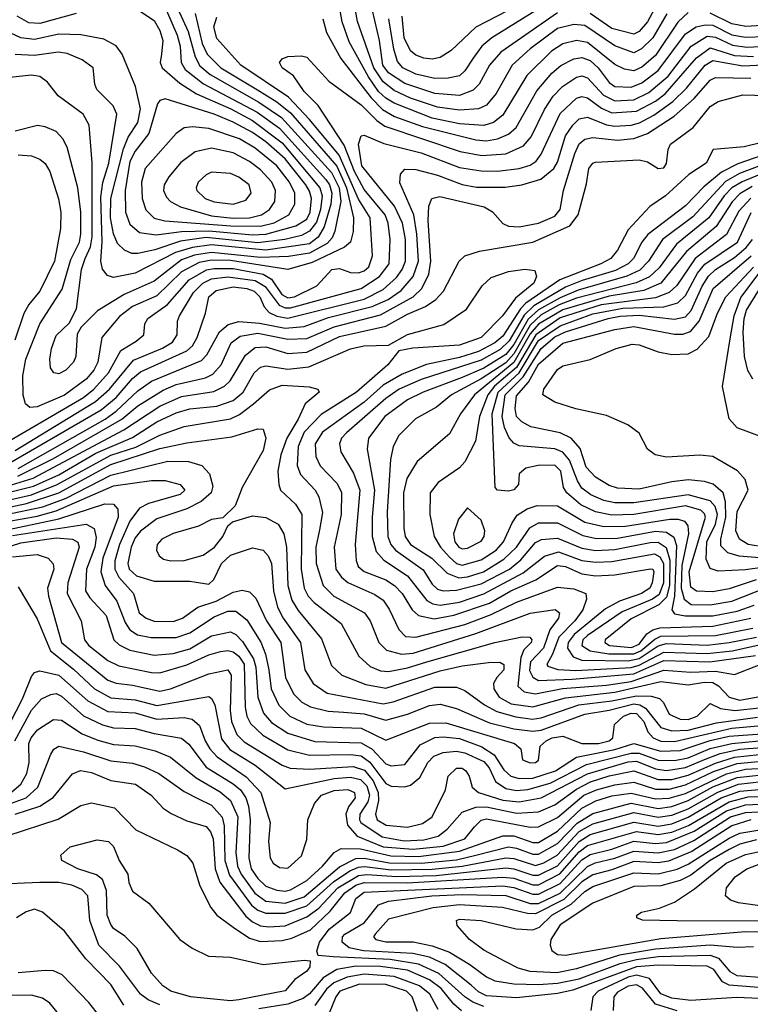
# Model space of a CAD drawing. Extents: x 997026 to 1115308, y 536381 to 619039.
# Tile 39 of 256: x 1009901 to 1012583, y 551837 to 555452. Entities that reach past the tile are written whole.
import ezdxf

# ---------------------------------------------------------------- set-up
doc = ezdxf.new("R2010")
doc.units = 0

msp = doc.modelspace()

# ---------------------------------------------------------------- linework, layer by layer
at = {"layer": '0CON20XD'}
for points in [[(1010447.3, 555567.3), (1010519, 555409), (1010545.1, 555315.1), (1010561.9, 555281.9), (1010600, 555250), (1010778.7, 555148.7), (1010862.4, 555092.4), (1011045, 554891.1), (1011074, 554835), (1011079.3, 554785), (1011058.4, 554675), (1011048.4, 554651.6), (1011029.4, 554630.6), (1010965.1, 554594.9), (1010887.4, 554582.6), (1010785, 554579.1), (1010605, 554597.6), (1010543, 554587), (1010495, 554570.1), (1010395, 554491.5), (1010285, 554442.6), (1010186.4, 554383.6), (1010126.7, 554323.3), (1010112.1, 554297.9), (1010106.9, 554215), (1010099.1, 554195), (1010070.5, 554165), (1010045, 554151.3), (1010025.9, 554155.9), (1010014.2, 554174.2), (1010011.8, 554205), (1010018.4, 554245), (1010035, 554292.5), (1010082.8, 554337.2), (1010109.3, 554390.8), (1010128, 554535), (1010141.6, 554575), (1010161.5, 554618.5), (1010167.6, 554655), (1010166.6, 554926.6), (1010155.8, 555065), (1010133.8, 555105), (1010041.7, 555171.7), (1010002.8, 555222.8), (1009975, 555242.7), (1009945, 555248), (1009865, 555239.4)], [(1011805.6, 555544.4), (1011575.9, 555424.1), (1011485, 555338.7), (1011445, 555313.1), (1011415, 555307.4), (1011385, 555310.2), (1011355, 555321.9), (1011335, 555337.9), (1011312.1, 555385), (1011305.1, 555465)], [(1010289.1, 555519.1), (1010395, 555448.5), (1010415, 555412.5), (1010426.3, 555375), (1010421.6, 555325), (1010417.2, 555295), (1010423.6, 555275), (1010488.3, 555218.3), (1010549.9, 555179.9), (1010676, 555124), (1010755, 555081.7), (1010865, 554999.4), (1011003.2, 554835), (1011010.8, 554805), (1011005.1, 554755.1), (1010991, 554709), (1010965, 554675.1), (1010935, 554659.2), (1010874.6, 554645), (1010775, 554632.9), (1010585, 554651.8), (1010491.1, 554638.9), (1010396.7, 554606.7), (1010335, 554593.7), (1010313.1, 554593.1), (1010286.1, 554606.1), (1010260.2, 554630.2), (1010245, 554665.6), (1010234.7, 554725), (1010236, 554795), (1010281.7, 554978.3), (1010299.3, 555020.7), (1010334.2, 555075), (1010344.9, 555125), (1010326.7, 555206.7), (1010277.3, 555325), (1010255, 555355.5), (1010210.3, 555380.2), (1010125, 555395.6), (1010045, 555398.2), (1009955, 555379), (1009905, 555385.5), (1009850.8, 555410.8)], [(1012248.6, 555525), (1012205.9, 555444.1), (1012175, 555409), (1012155, 555398.8), (1012075, 555419.1), (1011995, 555474.9)], [(1010440.1, 555485), (1010479.5, 555395), (1010490, 555355), (1010493.8, 555295), (1010508.8, 555268.8), (1010576, 555216), (1010772.4, 555112.4), (1010855, 555054), (1011025.1, 554865.1), (1011038.3, 554845), (1011046.8, 554815), (1011043.7, 554775), (1011019, 554691), (1010997.1, 554652.9), (1010965, 554629.5), (1010805, 554606), (1010605, 554625.5), (1010535, 554616), (1010473.3, 554596.7), (1010325, 554521), (1010245.3, 554505.3), (1010223, 554513), (1010205.6, 554535.6), (1010199.3, 554565), (1010203.7, 554636.3), (1010199.2, 554800.8), (1010206.1, 554853.9), (1010228, 554925), (1010257.9, 555105), (1010244, 555135), (1010184.6, 555195), (1010176.9, 555215), (1010170.9, 555275), (1010130.5, 555305), (1010075, 555327.7), (1010042.5, 555332.5), (1009955, 555320.3), (1009885, 555323.5)], [(1010544.8, 555475), (1010570.9, 555365), (1010588.6, 555325), (1010639.2, 555275), (1010773.7, 555193.7), (1010845, 555149.9), (1010895, 555110), (1011065, 554913.8), (1011100.9, 554835), (1011126.4, 554725), (1011125.5, 554674.5), (1011114.8, 554635), (1011093.7, 554616.3), (1010975, 554560.7), (1010885, 554534.2), (1010675, 554567.3), (1010605, 554569.5), (1010560.1, 554559.9), (1010495, 554526.4), (1010405, 554438), (1010315, 554398.9), (1010267.3, 554362.7), (1010202.9, 554285), (1010188.4, 554195), (1010172.9, 554165), (1010145, 554132.4), (1010065, 554074), (1009965, 554030.5), (1009938.3, 554028.3), (1009921.8, 554041.8), (1009913.9, 554073.9), (1009913, 554145), (1009923.4, 554205), (1009975.6, 554335), (1010057.1, 554462.9), (1010088.5, 554571.5), (1010120.4, 554635), (1010125.4, 554665), (1010125.6, 554745), (1010115, 554834), (1010075, 554984.4), (1010059.1, 555015), (1010035, 555040.9), (1009995, 555058.5), (1009966.2, 555063.8), (1009885, 555042.9)], [(1010108.1, 555475), (1009975, 555437.7), (1009935, 555440.5), (1009891.2, 555465)], [(1012355, 555477.9), (1012316.9, 555443.1), (1012235, 555320.5), (1012185, 555277), (1012155, 555264.3), (1012120.5, 555270.5), (1012085, 555286.7), (1011985, 555368.1), (1011945, 555375.2), (1011895, 555363), (1011853.7, 555336.3), (1011762.6, 555247.4), (1011675, 555101), (1011640, 555075), (1011605, 555063.1), (1011515, 555069.9), (1011415, 555090.8), (1011275.1, 555145.1), (1011245, 555163.2), (1011218.6, 555188.6), (1011181.8, 555241.8), (1011111, 555371), (1011084.2, 555444.2), (1011077.1, 555485)], [(1012276.7, 555473.3), (1012224.5, 555385.5), (1012183.4, 555345), (1012155, 555330.3), (1012085, 555355.5), (1011975, 555430.1), (1011935, 555433.7), (1011875, 555419.5), (1011775, 555344.8), (1011708.7, 555285), (1011649.6, 555180.4), (1011615, 555138.6), (1011585, 555124.1), (1011515, 555119.2), (1011435, 555130.4), (1011335, 555163.2), (1011275, 555192), (1011235, 555223.3), (1011200.6, 555275), (1011140.7, 555445), (1011133.1, 555485)], [(1011875, 555477.2), (1011667.1, 555332.9), (1011625.2, 555285), (1011588.1, 555215), (1011565, 555193.1), (1011515, 555173.4), (1011425, 555181), (1011315, 555217.7), (1011255, 555257.1), (1011234.5, 555285), (1011222.3, 555375), (1011195.5, 555485)], [(1011807.7, 555492.3), (1011634.5, 555385.5), (1011597.5, 555355), (1011565, 555310.6), (1011535.6, 555264.4), (1011515, 555246.1), (1011473.3, 555236.7), (1011425, 555236.3), (1011355, 555252.3), (1011307.8, 555275), (1011288.1, 555298.1), (1011274.1, 555344.1), (1011256.3, 555455)], [(1012663.5, 555433.5), (1012566.5, 555426.5), (1012515, 555436.1), (1012435, 555476.2)], [(1009865, 553906.7), (1010135, 554065.1), (1010173.3, 554095), (1010227.1, 554155), (1010272.3, 554237.7), (1010328.2, 554271.8), (1010356.5, 554295), (1010360, 554335), (1010370.9, 554355), (1010443.3, 554406.7), (1010522.6, 554497.4), (1010586.6, 554533.4), (1010615, 554538.8), (1010685, 554538), (1010795, 554517.1), (1010825, 554499.2), (1010863.3, 554443.3), (1010885, 554430.6), (1010909.4, 554435), (1010991.5, 554475), (1011047.1, 554535), (1011075, 554538.9), (1011115, 554524.3), (1011145, 554522.3), (1011165, 554529.6), (1011182.3, 554545), (1011196.3, 554585), (1011187.9, 554725), (1011145, 554792.9), (1011074.1, 554954.1), (1010964.4, 555085), (1010887.8, 555167.8), (1010713.3, 555285), (1010625, 555382.2), (1010613.7, 555425), (1010625, 555461.4)], [(1011014, 555455), (1011026.8, 555405), (1011079.7, 555309.7), (1011191, 555165), (1011232.5, 555122.5), (1011276.8, 555096.8), (1011379.6, 555059.6), (1011575, 555010.3), (1011615, 555007.1), (1011655, 555013.9), (1011695, 555031.2), (1011723.5, 555056.5), (1011798.8, 555191.2), (1011854.3, 555255.7), (1011886.8, 555283.2), (1011935, 555308.2), (1011965, 555312.7), (1011995, 555301.4), (1012024.5, 555275), (1012065, 555220.9), (1012085, 555206.3), (1012145, 555203.8), (1012185, 555220), (1012245.2, 555265), (1012345, 555400.2), (1012384.3, 555425.7), (1012416.9, 555433.1), (1012445, 555431.5), (1012515, 555396.5), (1012565, 555387.2), (1012635, 555390.4)], [(1009885, 553869.8), (1010179.8, 554050.2), (1010230.7, 554095), (1010318.5, 554201.5), (1010425, 554246), (1010461.9, 554268.1), (1010478.5, 554295), (1010480.9, 554345), (1010487.5, 554365), (1010539.2, 554450.8), (1010573.1, 554485), (1010605, 554500.9), (1010665, 554507.4), (1010764.9, 554494.9), (1010802.6, 554472.6), (1010853.6, 554403.6), (1010875, 554394.2), (1010895, 554394), (1011155, 554465.6), (1011221.3, 554508.7), (1011257.5, 554555), (1011261.4, 554645), (1011253.5, 554705), (1011242.9, 554735), (1011165, 554828.6), (1011130.1, 554895), (1011091.5, 554991.5), (1010996.6, 555136.6), (1010945, 555187.8), (1010905.9, 555245.9), (1010864.4, 555275), (1010854.3, 555295), (1010865, 555308.6), (1010885, 555316.9), (1010935, 555319.4), (1010955, 555314.4), (1011035.7, 555225.7), (1011155, 555139.8), (1011211.8, 555081.8), (1011240.8, 555060.8), (1011517.4, 554967.4), (1011596.9, 554953.1), (1011685, 554958.9), (1011750.7, 554989.3), (1011778.5, 555021.5), (1011827.7, 555122.3), (1011859.2, 555170.8), (1011893.5, 555206.5), (1011945, 555240.7), (1011965, 555245.2), (1011985, 555238.5), (1012043.5, 555175), (1012085, 555153.7), (1012155, 555157.6), (1012210.4, 555185), (1012281.2, 555245), (1012365.6, 555354.4), (1012425, 555390.9), (1012455, 555387.8), (1012517.7, 555357.7), (1012570.6, 555350.6), (1012645, 555354.7)], [(1009865, 553824.8), (1010200.6, 554019.4), (1010255, 554064.9), (1010315, 554134.8), (1010345, 554159.4), (1010515, 554235.9), (1010534.9, 554255.1), (1010552.4, 554285), (1010583.3, 554375), (1010595.7, 554435), (1010622.8, 554457.2), (1010685, 554471), (1010734.4, 554465), (1010761.8, 554455), (1010782.1, 554435), (1010798.1, 554398.1), (1010816.4, 554376.4), (1010845, 554362.9), (1010885, 554356.6), (1011165, 554426.1), (1011235, 554461.4), (1011283.9, 554505), (1011305.4, 554535), (1011317.2, 554565), (1011316.8, 554645), (1011306.4, 554705), (1011277.4, 554767.4), (1011157, 554915), (1011144.8, 554995.2), (1011155, 555025.5), (1011165, 555027.7), (1011237.6, 554997.6), (1011375, 554963.1), (1011515, 554909), (1011595, 554896.7), (1011655, 554896.1), (1011734.1, 554905.9), (1011775, 554918.3), (1011797.1, 554932.9), (1011815, 554957.8), (1011885, 555107.9), (1011945, 555163.5), (1011965, 555169.8), (1011985, 555164.8), (1012036.6, 555126.6), (1012075, 555109.4), (1012165, 555116.5), (1012235, 555153.3), (1012270.8, 555179.2), (1012385, 555311.5), (1012435, 555347.9), (1012525, 555320.4), (1012595, 555316.9)], [(1009895, 553804.3), (1010215, 553985.9), (1010255.6, 554014.4), (1010335, 554089.1), (1010385.4, 554124.6), (1010569, 554201), (1010588.4, 554221.6), (1010635, 554306.2), (1010666.9, 554333.1), (1010705, 554343.4), (1010781.9, 554338.1), (1010875, 554318.9), (1010945, 554325.6), (1011035, 554358.8), (1011195, 554398.4), (1011254, 554425), (1011301.9, 554458.1), (1011345, 554508.6), (1011364.5, 554565.5), (1011359.1, 554665), (1011347.6, 554735), (1011296.5, 554853.5), (1011298.5, 554885), (1011315, 554902.5), (1011355, 554901.9), (1011435, 554880.5), (1011525, 554846.4), (1011577.3, 554837.3), (1011683.4, 554836.6), (1011744, 554845), (1011814, 554866), (1011861.6, 554905), (1011875, 554928.2), (1011904.8, 555025), (1011931.3, 555065), (1011955, 555087.7), (1011985, 555093.8), (1012055, 555066.2), (1012085, 555060.5), (1012145, 555064.9), (1012176.5, 555073.5), (1012228.2, 555101.8), (1012298.6, 555151.4), (1012349.2, 555200.8), (1012416.7, 555285), (1012445, 555301.4), (1012555, 555282.4), (1012865, 555297.5)], [(1009894.3, 553775.7), (1010025, 553840.9), (1010276.1, 553985), (1010335, 554033.8), (1010427.6, 554092.4), (1010475, 554112.6), (1010582.7, 554137.3), (1010609.8, 554150.2), (1010640.7, 554185), (1010677.7, 554265), (1010709.9, 554290.1), (1010775, 554300.9), (1010885, 554278.9), (1010955, 554281), (1011055.4, 554324.6), (1011225, 554367.8), (1011345.8, 554434.2), (1011377.5, 554465), (1011402.4, 554517.6), (1011409.6, 554565), (1011400, 554715), (1011403.1, 554766.9), (1011414.4, 554795.6), (1011443.3, 554803.3), (1011606.5, 554765), (1011636, 554746), (1011674, 554704), (1011695, 554694.1), (1011735, 554691.7), (1011805, 554704.8), (1011865, 554730.3), (1011884.7, 554755), (1011896.8, 554825), (1011939.1, 554960.9), (1011955, 554995.8), (1011975, 555013.4), (1012005, 555018.8), (1012095, 555009.4), (1012155, 555016), (1012206.1, 555033.9), (1012302.9, 555097.1), (1012377.3, 555162.7), (1012435, 555229.6), (1012455, 555239.5), (1012585, 555237.7)], [(1009855, 553739), (1009950.8, 553769.2), (1010283.7, 553946.3), (1010415, 554033.6), (1010495, 554068.2), (1010613.5, 554086.5), (1010653.2, 554106.8), (1010674, 554126), (1010730, 554220), (1010765, 554248.4), (1010805, 554250.6), (1010885, 554226.3), (1010955, 554231), (1011075, 554288.8), (1011245, 554326.2), (1011325, 554370.4), (1011391.2, 554398.8), (1011428.8, 554425), (1011456.6, 554455), (1011514.7, 554565.3), (1011534.7, 554585.3), (1011588.3, 554601.7), (1011785, 554634.8), (1011920, 554695), (1011951, 554735), (1011981.1, 554848.9), (1011990, 554905), (1012004.5, 554925), (1012015, 554929.1), (1012175, 554937.9), (1012205, 554930), (1012245, 554905.7), (1012265, 554908), (1012275.7, 554924.3), (1012281.1, 554975), (1012290, 554995), (1012373.5, 555056.5), (1012435, 555132.7), (1012465, 555152), (1012555, 555175.8), (1012643.7, 555173.7)], [(1010401.7, 554661.7), (1010495, 554674.6), (1010595, 554677.2), (1010755, 554662.6), (1010805, 554664.1), (1010914.1, 554695), (1010955, 554719.3), (1010967.1, 554745), (1010971.8, 554795), (1010965, 554822.4), (1010950.8, 554845), (1010875, 554941), (1010805, 555003.4), (1010755, 555037.4), (1010685, 555075.6), (1010615, 555104.4), (1010435, 555160.7), (1010415.7, 555155), (1010406.9, 555143.1), (1010375.6, 555034.4), (1010325, 554969.3), (1010305, 554931.2), (1010288.4, 554825), (1010288.9, 554745), (1010305, 554700.6), (1010341.1, 554671.1), (1010401.7, 554661.7)], [(1010785, 554694), (1010835, 554706.4), (1010888.9, 554735), (1010911.6, 554775), (1010910.6, 554815), (1010891.7, 554855), (1010844.8, 554915), (1010765, 554979.9), (1010707.9, 555015), (1010595, 555052.4), (1010535, 555059), (1010505, 555055.3), (1010475, 555033.9), (1010361.1, 554905), (1010347.6, 554855), (1010351, 554795), (1010364.3, 554754.3), (1010395, 554723.7), (1010433.5, 554713.5), (1010675.5, 554694.5), (1010785, 554694)], [(1012625, 555000.7), (1012560.8, 554985), (1012446.7, 554975), (1012421.4, 554925), (1012357.1, 554882.9), (1012271.5, 554805), (1012214.3, 554765.7), (1012135, 554680.4), (1012095, 554606.1), (1012070.9, 554575), (1012033.8, 554555), (1011883.5, 554496.5), (1011758.8, 554411.2), (1011739.1, 554390.9), (1011675, 554290.6), (1011645.2, 554265), (1011585, 554233.5), (1011515, 554211.9), (1011394.1, 554185.9), (1011305, 554150.3), (1011235, 554110), (1011165, 554047.8), (1011012.6, 553937.4), (1010985.6, 553895), (1010988.2, 553848.2), (1011004.5, 553814.5), (1011065, 553750.8), (1011082.7, 553717.3), (1011080.5, 553635), (1011055.2, 553515), (1011061.6, 553435), (1011082.4, 553405), (1011105.4, 553385.4), (1011205, 553341.9), (1011235, 553320.6), (1011257.7, 553287.7), (1011292.9, 553212.9), (1011317.3, 553187.3), (1011355, 553184.5), (1011535, 553231.5), (1011631.4, 553268.6), (1011725, 553313.2), (1011875, 553368.1), (1011935, 553362.6), (1011979.4, 553345), (1011981.2, 553325), (1011968.4, 553285), (1011939.1, 553245), (1011880.1, 553185), (1011857.4, 553122.6), (1011836, 553085), (1011839.3, 553079.2), (1011875.8, 553065.8), (1011942.4, 553062.4), (1012145, 553074.1), (1012175, 553082.8), (1012265, 553129.9), (1012425, 553124.9), (1012516.5, 553135), (1012687.5, 553172.5)], [(1010685, 554722.7), (1010745, 554724.9), (1010788.7, 554735), (1010818.1, 554755), (1010837.3, 554785), (1010840.6, 554825), (1010827, 554855), (1010785, 554900.4), (1010745, 554930.7), (1010685, 554963), (1010605, 554980.6), (1010545, 554966.7), (1010492.7, 554927.3), (1010448.6, 554875), (1010431.2, 554845), (1010429.2, 554825), (1010439.7, 554799.7), (1010455, 554784.2), (1010491.8, 554765), (1010605, 554732.1), (1010685, 554722.7)], [(1012717.2, 554985), (1012537.1, 554922.9), (1012477.7, 554892.3), (1012412.2, 554837.8), (1012345, 554768.3), (1012207.1, 554662.9), (1012185.2, 554635), (1012154.1, 554575), (1012134.8, 554555), (1012088.4, 554531.6), (1011965.3, 554494.7), (1011905, 554470), (1011788.4, 554401.6), (1011752.6, 554367.4), (1011697.3, 554272.7), (1011665, 554240.8), (1011595, 554202.3), (1011375, 554131.5), (1011294.3, 554095.7), (1011245, 554061.2), (1011101, 553935), (1011082.8, 553915), (1011074.7, 553895), (1011080.3, 553865), (1011126.8, 553786.8), (1011149.5, 553725), (1011132.5, 553525), (1011136, 553466), (1011143.7, 553445), (1011165.9, 553425.9), (1011245, 553396.1), (1011277, 553375), (1011304.8, 553345), (1011341.4, 553285), (1011365.4, 553265), (1011422.3, 553252.3), (1011494.5, 553265.5), (1011625, 553310.5), (1011704.3, 553355), (1011795.8, 553395), (1011875, 553448), (1011905, 553445.1), (1011965, 553417.4), (1012015, 553410.8), (1012085, 553413.5), (1012216.5, 553436.5), (1012225, 553434.3), (1012228.4, 553425), (1012223.2, 553385), (1012214.2, 553365), (1012183.8, 553345), (1012102.9, 553317.1), (1012051, 553289), (1011935.8, 553195), (1011914.2, 553165), (1011912.2, 553145), (1011932.9, 553112.9), (1011965, 553100.1), (1012135, 553097.7), (1012175, 553107.2), (1012245, 553153.6), (1012275, 553161.8), (1012425, 553155.9), (1012505.5, 553165), (1012605, 553185.3)], [(1012785, 554978.9), (1012543.2, 554886.8), (1012491.8, 554858.2), (1012372.2, 554727.8), (1012261, 554645), (1012209.7, 554565), (1012177.4, 554532.6), (1012129.6, 554510.4), (1011951.3, 554458.7), (1011885, 554431.3), (1011805, 554386.9), (1011767.5, 554352.5), (1011715, 554259.9), (1011685, 554223.3), (1011605, 554172.9), (1011525, 554137.8), (1011381.8, 554085), (1011325, 554055.9), (1011241.3, 553995), (1011181.9, 553915), (1011177, 553875), (1011203.6, 553725), (1011194.6, 553625), (1011195.1, 553555.1), (1011209.6, 553499.6), (1011237.4, 553467.4), (1011325, 553409.8), (1011395, 553320.2), (1011417.5, 553307.5), (1011445, 553302.6), (1011515, 553313.8), (1011605, 553344.3), (1011749.3, 553420.7), (1011827.4, 553482.6), (1011878.4, 553498.4), (1011965, 553466.9), (1012015, 553460.1), (1012075, 553463.2), (1012231.1, 553491.1), (1012250.5, 553480.5), (1012264.8, 553455), (1012264, 553385), (1012247.8, 553342.2), (1012224.1, 553325), (1012111.9, 553278.1), (1011985, 553191.4), (1011968.7, 553175), (1011964.5, 553155), (1011994.8, 553134.8), (1012063.8, 553123.8), (1012155, 553123.4), (1012181.2, 553135), (1012232, 553178), (1012255, 553188.2), (1012455, 553191.1), (1012591.7, 553218.3)], [(1009895, 554956), (1009945, 554951.9), (1009975, 554940.3), (1009994, 554924), (1010011.6, 554895), (1010043.6, 554793.6), (1010051.8, 554745), (1010051.4, 554685), (1010029.3, 554565), (1009975, 554455.4), (1009934.2, 554405.8), (1009916.7, 554373.3), (1009883.3, 554275)], [(1012775, 554948.2), (1012552.9, 554857.1), (1012515.4, 554835), (1012487.3, 554805), (1012431.1, 554725), (1012311.8, 554628.2), (1012248.9, 554541.1), (1012212.3, 554507.7), (1012164.2, 554485.8), (1011945, 554429.2), (1011880.8, 554405), (1011815, 554368.6), (1011775, 554330.2), (1011715.1, 554225), (1011685, 554192.3), (1011595, 554133.9), (1011486.4, 554075), (1011430.4, 554029.6), (1011353.5, 553986.5), (1011292.8, 553925), (1011271.8, 553885), (1011262.1, 553837.9), (1011250.1, 553645), (1011252.2, 553555), (1011263.5, 553525), (1011280.2, 553505), (1011382, 553432), (1011415, 553379.5), (1011435, 553360.7), (1011455, 553355.2), (1011505, 553357.3), (1011595, 553381.2), (1011698.5, 553435), (1011741, 553469), (1011795, 553532.2), (1011816.2, 553543.8), (1011875, 553548.3), (1011965, 553511.3), (1012015, 553503.4), (1012085, 553506.7), (1012215, 553532.5), (1012245, 553533.4), (1012273.9, 553513.9), (1012287.8, 553467.8), (1012286.2, 553375), (1012275, 553332.4), (1012246.8, 553303.2), (1012145, 553251.8), (1012049.5, 553175), (1012049.4, 553165), (1012066.4, 553155), (1012147.3, 553147.3), (1012175, 553159.7), (1012203.2, 553196.8), (1012225, 553212), (1012251.1, 553218.9), (1012445, 553225.3), (1012585.1, 553254.9)], [(1010685, 554774.2), (1010730.7, 554789.3), (1010750.9, 554815), (1010742.9, 554845), (1010705, 554874.3), (1010675, 554886.7), (1010605, 554892.4), (1010585, 554882.8), (1010556.1, 554855), (1010548.7, 554835), (1010551.3, 554825), (1010581.8, 554795), (1010615, 554782.7), (1010685, 554774.2)], [(1012590.2, 554839.8), (1012545, 554812.9), (1012516.7, 554783.3), (1012457.8, 554692.2), (1012348.8, 554601.2), (1012255, 554484.3), (1012191.9, 554458.1), (1012065, 554437), (1011895, 554387.1), (1011805, 554334.1), (1011775, 554298), (1011715, 554192.8), (1011570, 554075), (1011519.6, 554005), (1011478.4, 553931.6), (1011360.3, 553829.7), (1011322.1, 553767.9), (1011309.3, 553715), (1011311.5, 553585), (1011316, 553555), (1011335.7, 553525), (1011413.5, 553475), (1011470.4, 553420.4), (1011513.5, 553403.5), (1011545, 553406.8), (1011603.7, 553425), (1011678.6, 553471.4)], [(1012585, 554796.7), (1012541, 554749), (1012495, 554663.2), (1012380.7, 554575), (1012313.4, 554476.6), (1012285, 554449.9), (1012235, 554430.3), (1012035.8, 554405), (1011885, 554357.2), (1011795.5, 554295), (1011725, 554174.8), (1011643.8, 554106.2), (1011619, 554075), (1011588.9, 553995), (1011574.4, 553905), (1011535, 553828.9), (1011515, 553807.1), (1011437.1, 553752.9), (1011407.8, 553715), (1011406.9, 553635), (1011422.1, 553555), (1011445.8, 553515), (1011478.7, 553478.7), (1011505, 553455.7), (1011525, 553449.2), (1011595, 553469.5), (1011650.4, 553505), (1011677.5, 553535), (1011708.7, 553605), (1011727.4, 553632.6), (1011763.7, 553656.3), (1011801, 553669), (1011875, 553667.5), (1011975, 553607.5), (1012045, 553591), (1012125, 553592.7), (1012287.7, 553617.7), (1012318.2, 553618.2), (1012341.4, 553611.4), (1012353.9, 553593.9), (1012356.5, 553565), (1012332, 553448), (1012329.5, 553365), (1012339.8, 553325), (1012365.5, 553305.5), (1012435, 553303.8), (1012515, 553317.5), (1012642.5, 553367.5)], [(1012604.8, 553395.2), (1012505, 553362.4), (1012445, 553351.1), (1012385, 553353.9), (1012365, 553369.2), (1012358.2, 553425), (1012418.4, 553625), (1012415, 553638.2), (1012400.9, 553650.9), (1012345, 553667.3), (1012155, 553635.3), (1012075, 553632.8), (1012014.6, 553645), (1011961, 553671), (1011908.9, 553715), (1011897.4, 553735), (1011886.8, 553795), (1011865, 553816.3), (1011804.5, 553815.5), (1011759.2, 553805), (1011734, 553785), (1011732, 553745), (1011715, 553725.8), (1011695, 553721.1), (1011655, 553724.2), (1011646.7, 553735), (1011635.8, 554005), (1011657.1, 554085), (1011734.2, 554155.8), (1011805, 554273.6), (1011885, 554328.2), (1012005, 554371.5), (1012115, 554392.7), (1012265, 554397.7), (1012317.3, 554412.7), (1012345, 554439.8), (1012389.3, 554520.7), (1012415.6, 554554.4), (1012535.7, 554635), (1012585.8, 554744.2)], [(1012705, 553452.3), (1012565, 553432.4), (1012465, 553427.8), (1012435, 553436.7), (1012421.3, 553471.3), (1012423.5, 553535), (1012455, 553600.2), (1012462.4, 553635), (1012454.4, 553664.4), (1012435, 553685.1), (1012355, 553707.1), (1012155, 553678.2), (1012085, 553678.6), (1012045, 553686.6), (1011997, 553707), (1011965, 553732.2), (1011948.5, 553758.5), (1011918.9, 553835), (1011894.4, 553864.4), (1011865, 553876.2), (1011735, 553887.6), (1011715, 553897.1), (1011697.3, 553917.3), (1011680.1, 553955), (1011672, 553995), (1011683.2, 554075), (1011749.1, 554140.9), (1011815, 554245.1), (1011865, 554287.3), (1011905, 554305.5), (1012061.3, 554355), (1012105, 554363), (1012175, 554367), (1012305, 554351.9), (1012345, 554361.4), (1012365.9, 554384.1), (1012406, 554474), (1012429.5, 554510.5), (1012455, 554534.9), (1012525, 554578.3), (1012567.5, 554615), (1012590.3, 554645)], [(1012672.7, 553902.7), (1012535, 553953.8), (1012505, 553987.1), (1012480.9, 554105), (1012509.5, 554280.5), (1012523.4, 554365), (1012548.6, 554431.4), (1012701.5, 554635)], [(1012616.5, 553476.5), (1012542.1, 553482.1), (1012500.3, 553495), (1012475, 553520), (1012474.3, 553545), (1012493.3, 553625), (1012492.4, 553682.4), (1012482.9, 553715), (1012446.3, 553746.3), (1012415, 553756.8), (1012355, 553762.3), (1012295, 553755.5), (1012175, 553728.7), (1012095, 553732.3), (1012065, 553741.9), (1012015, 553772.5), (1011980.8, 553809.2), (1011957.8, 553877.8), (1011925.7, 553915.7), (1011885, 553935.6), (1011777.3, 553957.3), (1011744.6, 553975), (1011724.8, 553995), (1011720.2, 554025), (1011725, 554071.1), (1011768.7, 554121.3), (1011805, 554186.8), (1011895, 554264), (1012085, 554315.1), (1012155, 554325.1), (1012305, 554297.9), (1012335, 554297.8), (1012363, 554307), (1012395.1, 554344.9), (1012447, 554465), (1012585.5, 554584.5)], [(1012592, 554132), (1012573.4, 554163.4), (1012561.7, 554215), (1012556.7, 554305), (1012560.2, 554355), (1012568.7, 554385), (1012680.2, 554565)], [(1009775, 553695.9), (1009951.2, 553738.8), (1010045, 553781.5), (1010180, 553860), (1010315, 553917.8), (1010405, 553975.4), (1010475, 554008.1), (1010525, 554023.2), (1010625, 554033.2), (1010685, 554053.9), (1010721.1, 554085), (1010762.2, 554155), (1010785, 554176.6), (1010805, 554181.5), (1010885, 554169.3), (1010962.6, 554177.4), (1011115, 554244), (1011164.8, 554254.8), (1011255, 554257.5), (1011325, 554295.7), (1011457.5, 554332.5), (1011540.7, 554389.3), (1011598.8, 554475), (1011631.4, 554505), (1011695, 554528), (1011755.4, 554535.4), (1011791.4, 554531.4), (1011798.5, 554508.5), (1011788.2, 554485), (1011720.5, 554429.5), (1011673.1, 554365), (1011595, 554285.3), (1011515, 554257.3), (1011344.1, 554245.9), (1011293.3, 554236.7), (1011252.7, 554185), (1011137.4, 554085), (1011007.1, 554002.9), (1010945, 553937.5), (1010922.8, 553885), (1010919.3, 553815), (1010931.7, 553781.7), (1010985.8, 553725), (1010999.7, 553699.7), (1011012.3, 553642.3), (1011001.2, 553578.8), (1010988.6, 553515), (1010989.8, 553455), (1011015.2, 553375), (1011054.7, 553335), (1011166.3, 553275), (1011187.5, 553245), (1011219.7, 553165), (1011247.6, 553137.6), (1011302.6, 553122.6), (1011345, 553126.1), (1011575, 553198), (1011775, 553273.8), (1011866.1, 553286.1), (1011882.1, 553275), (1011878.4, 553255), (1011847.5, 553212.5), (1011824.3, 553145), (1011776.4, 553095), (1011772.4, 553062.4), (1011785, 553037.8), (1011805, 553026.2), (1011929, 553031), (1012155, 553050.3), (1012265, 553099), (1012434.9, 553094.9), (1012602.5, 553117.5)], [(1012635, 553514.9), (1012575.5, 553525), (1012542.8, 553545), (1012530, 553575), (1012535, 553646.2), (1012575.2, 553725), (1012563.6, 553763.6), (1012536, 553796), (1012445, 553848.8), (1012397.3, 553852.7), (1012275, 553845.4), (1012233.9, 553853.9), (1012205.7, 553875), (1012175, 553934), (1012133.8, 553965), (1012055, 553998.6), (1011943, 554023), (1011865, 554047.5), (1011821.4, 554075), (1011824.4, 554095), (1011875, 554167.5), (1011895, 554180.8), (1011995, 554203.8), (1012090, 554245), (1012149.6, 554260.4), (1012175, 554258.8), (1012245, 554232.5), (1012295, 554223.3), (1012354.4, 554225.6), (1012387.9, 554242.1), (1012430.6, 554289.4), (1012462.5, 554375), (1012493.3, 554435), (1012595, 554543)], [(1009755, 553664.8), (1009945, 553707.7), (1010039.2, 553745), (1010235, 553853.5), (1010327.5, 553882.5), (1010415, 553926.4), (1010505, 553958.6), (1010675, 553986.5), (1010707.7, 554002.3), (1010758.7, 554041.3), (1010817.5, 554092.5), (1010865, 554110.3), (1010964.2, 554104.2), (1010995.3, 554095.3), (1011000.8, 554085), (1010948.8, 554041.2), (1010923.8, 553985), (1010881.9, 553915), (1010859.7, 553855), (1010848.7, 553795), (1010851.8, 553745), (1010858.9, 553725), (1010913.7, 553673.7), (1010936.8, 553635), (1010934.4, 553435), (1010945.1, 553365.1), (1010960, 553335), (1010981.8, 553311.8), (1011081.6, 553235), (1011145.9, 553115.9), (1011187.5, 553077.5), (1011225, 553061.3), (1011255, 553058.9), (1011325, 553072.1), (1011395, 553094.6), (1011645, 553165.5), (1011745, 553185.8), (1011773.3, 553185), (1011780.9, 553175), (1011778.9, 553165), (1011752, 553138), (1011740.1, 553109.9), (1011730, 553005), (1011752.7, 552985), (1011795, 552976.6), (1011893.1, 552996.9), (1012055, 553008.9), (1012145, 553022), (1012265, 553064.3), (1012365, 553056.6), (1012455, 553060.1), (1012525, 553047.5), (1012618.5, 553085)], [(1009665, 553620.8), (1009925.9, 553675.9), (1010044.8, 553715.2), (1010235, 553818.4), (1010415, 553877.1), (1010515, 553898.4), (1010679.7, 553920.3), (1010775, 553950), (1010795, 553949.2), (1010804.1, 553915), (1010795, 553870), (1010718, 553735), (1010692.5, 553667.5), (1010647.3, 553622.7), (1010605, 553616.8), (1010557.1, 553592.9), (1010464.5, 553565.5), (1010422.7, 553545), (1010405.4, 553525), (1010402.9, 553505), (1010413.3, 553483.3), (1010428.8, 553471.2), (1010454.7, 553464.7), (1010505, 553466.1), (1010575, 553486.4), (1010616.2, 553515), (1010646.2, 553555), (1010665.6, 553594.4), (1010681.9, 553608.1), (1010755, 553630.9), (1010805, 553623.9), (1010849.7, 553599.7), (1010870.5, 553565), (1010879.8, 553515), (1010885.1, 553375), (1010900.5, 553320.5), (1010923, 553283), (1011009, 553179), (1011045, 553080.9), (1011083.8, 553045), (1011171.5, 553011.5), (1011245, 552998.4), (1011445, 553061.5), (1011525, 553080.2), (1011621.9, 553091.9), (1011663.1, 553093.1), (1011678.2, 553085), (1011677.6, 553065), (1011652.4, 553037.6), (1011640.7, 553015), (1011641.9, 552995), (1011661.3, 552965), (1011705, 552940.6), (1011785, 552929.2), (1011905, 552962.3), (1012085, 552983.1), (1012255, 553022.5), (1012355, 553010), (1012415, 553019.7), (1012445, 553018.4), (1012466.5, 553006.5), (1012505.2, 552965), (1012545, 552954.3), (1012663.8, 552976.2)], [(1009845, 553634), (1009986.5, 553663.5), (1010071.2, 553695), (1010235, 553779.6), (1010445, 553831.1), (1010520.4, 553830.4), (1010569.5, 553815), (1010598.2, 553785), (1010609.7, 553739.7), (1010603.8, 553715), (1010566.6, 553683.4), (1010515, 553656.1), (1010405, 553619.1), (1010345, 553574.3), (1010325, 553550), (1010309.9, 553515), (1010298.6, 553455), (1010302.6, 553435), (1010330, 553410), (1010395, 553390.3), (1010525, 553390.3), (1010595, 553379.7), (1010613.1, 553396.9), (1010642.4, 553455), (1010675, 553486.5), (1010755, 553513.2), (1010795, 553504.7), (1010813.6, 553483.6), (1010825.1, 553455), (1010832.9, 553355), (1010847.9, 553295), (1010867.6, 553255), (1010932.1, 553165), (1010948.3, 553065), (1010978.7, 553015), (1011030.2, 552979.8), (1011235, 552940.3), (1011272, 552948), (1011425, 553001.7), (1011505, 553001.2), (1011535, 552989.5), (1011606.8, 552936.8), (1011652.4, 552912.4), (1011722.4, 552892.4), (1011783.8, 552883.8), (1011815, 552888.4), (1011953.6, 552936.4), (1012075, 552951.3), (1012165, 552969.8), (1012218.5, 552968.5), (1012250, 552960), (1012264.6, 552945), (1012285, 552902.8), (1012325, 552883.7), (1012355, 552883), (1012388, 552895), (1012435, 552941.4), (1012473.3, 552923.3), (1012526.3, 552916.3), (1012705, 552935.9)], [(1009855, 553610), (1009965, 553629.2), (1010035, 553648.4), (1010245, 553740.3), (1010385, 553760.8), (1010435, 553760.8), (1010490.6, 553745), (1010507.5, 553725), (1010490.6, 553709.4), (1010374, 553676), (1010340.9, 553659.1), (1010305, 553610.5), (1010266.9, 553525), (1010250.8, 553465), (1010250.1, 553435), (1010265.5, 553405.4), (1010318.4, 553345), (1010340, 553275), (1010365.2, 553255.2), (1010395, 553243.3), (1010465, 553242.9), (1010499.1, 553255), (1010554.5, 553295.5), (1010622.2, 553317.8), (1010685, 553349.8), (1010717.4, 553357.4), (1010745, 553351.2), (1010768.1, 553328.1), (1010807.5, 553245), (1010859.6, 553165), (1010877.1, 553037.1), (1010906.5, 552976.5), (1010936.9, 552946.9), (1010969, 552929), (1011033.3, 552913.3), (1011089.6, 552909.6), (1011165, 552903.1), (1011245, 552880.2), (1011325, 552902.5), (1011405, 552933.8), (1011445, 552939.1), (1011505, 552922.7), (1011625, 552870.4), (1011715, 552848.6), (1011785, 552840), (1011815, 552844.2), (1011975, 552902.8), (1012065, 552917.1), (1012155, 552940.2), (1012177.1, 552937.1), (1012198.7, 552925), (1012254, 552854), (1012295, 552841.6), (1012355, 552843.9), (1012458.8, 552871.2), (1012609, 552891)], [(1009818.4, 553571.6), (1010045, 553619.1), (1010214, 553674), (1010245, 553673), (1010260.7, 553655), (1010262.1, 553625), (1010206.3, 553475), (1010198.4, 553425), (1010214.4, 553375), (1010257.4, 553317.4), (1010288.5, 553238.5), (1010305, 553212.3), (1010333.9, 553193.9), (1010383.4, 553183.4), (1010475, 553183.4), (1010525, 553201.2), (1010615, 553259.9), (1010665, 553280.3), (1010695, 553280.3), (1010735, 553248.8), (1010786.2, 553166.2), (1010803.1, 553123.1), (1010815.1, 553065), (1010824.2, 552995), (1010852, 552935), (1010892.9, 552895), (1010955, 552866.1), (1011016, 552856), (1011155, 552851), (1011245, 552806.8), (1011405, 552869.3), (1011465, 552870.8), (1011717.1, 552795), (1011740.8, 552775), (1011746.2, 552735), (1011775, 552724.2), (1011795, 552725.5), (1011805, 552733.5), (1011812.1, 552785), (1011834.1, 552805), (1011856.1, 552815), (1011895, 552821.6), (1011964.7, 552794.7), (1012025.7, 552795), (1012064.5, 552805), (1012077.8, 552815), (1012084.1, 552865), (1012117.6, 552895), (1012145, 552906.2), (1012165, 552905.1), (1012191.8, 552875), (1012207.2, 552837.2), (1012225.7, 552815), (1012255, 552803), (1012305, 552801.5), (1012515, 552851.3), (1012776.1, 552873.9)], [(1011525, 553509), (1011545, 553511.6), (1011595, 553537.7), (1011605.8, 553555), (1011608.2, 553575), (1011595, 553614), (1011545, 553660), (1011512.1, 553617.9), (1011493.4, 553565), (1011498.4, 553535), (1011512.5, 553515), (1011525, 553509)], [(1009875, 553558.7), (1010145, 553599.8), (1010174.2, 553584.2), (1010181.4, 553551.4), (1010176.6, 553515), (1010145.9, 553435), (1010142.4, 553355), (1010158.9, 553328.9), (1010218.4, 553265), (1010246.4, 553175), (1010266.8, 553156.8), (1010305, 553137.2), (1010395, 553119), (1010465, 553125.4), (1010525, 553142.4), (1010605, 553189.7), (1010675, 553205.2), (1010695, 553195.2), (1010719.5, 553169.5), (1010758.9, 553105), (1010767.6, 553075), (1010774.6, 552965), (1010796, 552906), (1010825, 552871.9), (1010885, 552833), (1010985, 552802.7), (1011155, 552796.9), (1011194.3, 552774.3), (1011245, 552719.6), (1011265, 552713.2), (1011315, 552717.1), (1011370.6, 552789.4), (1011425, 552816.9), (1011455, 552819.6), (1011515, 552813), (1011597.9, 552782.1), (1011643.2, 552753.2), (1011677.8, 552697.8), (1011703.8, 552675), (1011735, 552666.8), (1011785, 552667.8), (1011867.8, 552695), (1011944.9, 552745.1), (1012085, 552772.8), (1012155, 552794.7), (1012255, 552766.1), (1012325, 552768.6), (1012435, 552806.2), (1012505, 552821.5), (1012795, 552842.8)], [(1011678.6, 553471.4), (1011724.3, 553515), (1011773.7, 553586.3), (1011805, 553604.5), (1011875, 553604.6), (1011968.4, 553558.4), (1012017.9, 553547.9), (1012095, 553548.5), (1012235, 553574), (1012275, 553570), (1012301.7, 553551.7), (1012312.2, 553522.2), (1012304.2, 553335.8), (1012295.2, 553285), (1012305, 553271.1), (1012343.5, 553263.5), (1012445, 553263.5), (1012535, 553280.9), (1012597.3, 553302.7)], [(1009763.6, 553486.5), (1009905, 553531.9), (1010035, 553549.6), (1010094.8, 553544.8), (1010114.4, 553534.4), (1010119.8, 553515), (1010078.2, 553385), (1010075.2, 553345), (1010126.2, 553245), (1010139.5, 553175), (1010155.3, 553155), (1010225, 553099.4), (1010265, 553080.2), (1010385, 553054.8), (1010415, 553053.8), (1010515, 553083.7), (1010595, 553119.7), (1010638, 553132), (1010665, 553135.7), (1010685, 553131.4), (1010705.5, 553115.5), (1010725.4, 553085.4), (1010728.4, 552928.4), (1010734.5, 552895), (1010748, 552868), (1010793.2, 552825), (1010885, 552771.5), (1010965, 552752.2), (1011115, 552754.7), (1011155, 552748.9), (1011186, 552726), (1011245, 552648.5), (1011265, 552638.5), (1011315, 552635.2), (1011335, 552641.9), (1011369.7, 552670.3), (1011399.7, 552725), (1011421.8, 552748.2), (1011455, 552762.1), (1011503.9, 552766.1), (1011535, 552760.6), (1011605, 552728.6), (1011623.8, 552705), (1011648.1, 552655), (1011685, 552629.7), (1011725, 552622.6), (1011766.1, 552626.1), (1011848.7, 552648.7), (1011981.9, 552718.1), (1012145, 552759.6), (1012175, 552759), (1012245, 552734.1), (1012305, 552732.2), (1012355, 552741.6), (1012435, 552776), (1012515, 552795.3), (1012615.1, 552805.1)], [(1009875, 553479.6), (1009965, 553488.7), (1010005.2, 553475.2), (1010024.3, 553454.3), (1010026.6, 553435), (1010003.7, 553365), (1010007, 553335), (1010054.5, 553165), (1010225, 553027.2), (1010255, 553015.8), (1010315, 553009.4), (1010415, 552986.6), (1010455.1, 552994.9), (1010595, 553051.1), (1010665, 553065.4), (1010677, 553045), (1010673.8, 552916.2), (1010678.8, 552875), (1010698.3, 552828.3), (1010725, 552800.4), (1010865, 552714.8), (1010893.7, 552703.7), (1010965, 552700.7), (1011125, 552710.7), (1011166.4, 552696.4), (1011198.3, 552658.3), (1011216.3, 552615), (1011217.9, 552585), (1011207, 552535), (1011213.4, 552515), (1011246.5, 552495), (1011325, 552487.5), (1011379.5, 552500.5), (1011414.7, 552525), (1011463.6, 552625), (1011473.5, 552675), (1011505, 552704.6), (1011525, 552704.7), (1011538.5, 552695), (1011550.7, 552675), (1011561.8, 552635), (1011585.4, 552615), (1011675, 552586.4), (1011735, 552580.4), (1011814.8, 552594.8), (1011985, 552684), (1012135, 552727.1), (1012165, 552729.5), (1012235, 552701.9), (1012275.8, 552695.8), (1012345, 552706.2), (1012414.5, 552735.5), (1012472.2, 552757.8), (1012545, 552773.4), (1012625, 552779.5)], [(1009895, 553370), (1009965, 553251.8), (1010014.4, 553134.4), (1010098.2, 553068.2), (1010175.8, 552995.8), (1010235, 552962.2), (1010325, 552955.6), (1010405, 552934.1), (1010595, 552967.4), (1010605, 552960.4), (1010616.8, 552936.8), (1010641.6, 552811.6), (1010672.6, 552772.6), (1010765.1, 552715.1), (1010875, 552628.6), (1011055, 552666.6), (1011115, 552671.2), (1011152.5, 552662.5), (1011175, 552638.8), (1011184.6, 552605), (1011178.8, 552581.2), (1011149.3, 552535), (1011147.9, 552515), (1011153.4, 552505), (1011231.9, 552451.9), (1011312.2, 552437.8), (1011385, 552441.1), (1011437.3, 552455), (1011469.9, 552480.1), (1011525, 552542.5), (1011575, 552561), (1011615, 552562), (1011725, 552538.6), (1011805, 552543.4), (1011865, 552569.7), (1011945, 552627.5), (1011996.5, 552653.5), (1012065, 552675.8), (1012155, 552694.5), (1012245, 552662.1), (1012295, 552662.3), (1012355, 552678), (1012455, 552722.4), (1012525, 552744.8), (1012615, 552754.2)], [(1009842.6, 552825), (1009911.2, 552958.8), (1009945, 553041.2), (1009955.2, 553054.8), (1009975, 553061.8), (1010045, 553045.8), (1010151.3, 552951.3), (1010225, 552912), (1010325, 552907.3), (1010405, 552883.6), (1010505, 552889.6), (1010533.8, 552883.8), (1010561.1, 552861.1), (1010582.3, 552805), (1010599.5, 552775), (1010626.3, 552746.3), (1010732.9, 552672.9), (1010786, 552615), (1010820.4, 552505), (1010813.9, 552435), (1010820, 552375), (1010831.1, 552355), (1010855, 552339.2), (1010885, 552337.7), (1010935, 552382.5), (1010955, 552442.5), (1010958.2, 552515), (1010983.5, 552575), (1011009.3, 552605), (1011055, 552622.2), (1011105, 552625.5), (1011129.7, 552615), (1011132.2, 552595), (1011107.6, 552562.4), (1011097.6, 552535), (1011104.7, 552494.7), (1011139.8, 552455), (1011235, 552415.7), (1011345, 552406.4), (1011455, 552417.6), (1011534.7, 552445), (1011570.7, 552489.3), (1011595, 552513.9), (1011615, 552517.8), (1011775, 552487.6), (1011805, 552488.8), (1011875, 552523.3), (1011972, 552605), (1012018.1, 552625), (1012085, 552643.6), (1012155, 552652.8), (1012235, 552626.8), (1012285, 552626.9), (1012345, 552643), (1012448.3, 552691.7), (1012535, 552721), (1012625, 552729.4)], [(1009882.9, 552805), (1009945, 552917.4), (1009981.7, 552958.3), (1010015, 552975.2), (1010035, 552978), (1010055, 552969), (1010135, 552896.8), (1010205, 552863), (1010245, 552852.8), (1010325, 552850.3), (1010395, 552831.4), (1010495, 552814.4), (1010521.8, 552791.8), (1010585, 552708), (1010685, 552647.3), (1010711.2, 552625), (1010731.6, 552595), (1010740.4, 552565), (1010746.8, 552515), (1010741.7, 552375), (1010751.2, 552335), (1010775, 552298.9), (1010805, 552271.4), (1010845, 552256.1), (1010875, 552252.1), (1010895, 552257.3), (1010955, 552292.1), (1011013, 552345), (1011055.1, 552394.8), (1011080.7, 552409.3), (1011151.5, 552408.5), (1011263, 552383), (1011365, 552379.9), (1011515, 552399), (1011675, 552455.8), (1011715, 552455.3), (1011785, 552431.2), (1011805, 552431.5), (1011875, 552473.2), (1011965, 552557.7), (1012015.7, 552584.3), (1012075, 552602.2), (1012145, 552612.1), (1012235, 552591.3), (1012285, 552593.6), (1012345, 552611.7), (1012495, 552683.4), (1012565, 552700.4), (1012635, 552704.6)], [(1009872.7, 552617.3), (1009905.2, 552645), (1009927, 552685), (1009936.2, 552725), (1009935.2, 552795), (1009943, 552815), (1009966.4, 552845), (1010025, 552882.9), (1010055, 552880.2), (1010130.8, 552830.8), (1010187.3, 552807.3), (1010245, 552791.4), (1010325, 552786.1), (1010397.9, 552767.9), (1010455.1, 552745.1), (1010548.4, 552668.4), (1010637, 552617), (1010674.4, 552585), (1010701.5, 552525), (1010694.4, 552395), (1010700.2, 552345), (1010714.2, 552315), (1010764.1, 552245), (1010805, 552216.5), (1010875, 552209.2), (1010945, 552232), (1011075, 552341.5), (1011135, 552372.4), (1011165, 552374.1), (1011256.8, 552356.8), (1011374.9, 552354.9), (1011505, 552368), (1011575, 552384.6), (1011695, 552415.3), (1011725, 552410.9), (1011785, 552388), (1011805, 552388), (1011875, 552427.3), (1011947.8, 552502.2), (1012005, 552537.6), (1012145, 552575.6), (1012245, 552556.7), (1012295, 552563.5), (1012355, 552585.7), (1012445, 552636), (1012535, 552669.8), (1012625, 552679.9)], [(1009843.6, 552566.4), (1009924.8, 552595), (1009967.5, 552635), (1010015, 552755.6), (1010026.5, 552773.5), (1010045, 552785.3), (1010135, 552764.5), (1010235, 552731.7), (1010315, 552722.7), (1010359.3, 552709.3), (1010411.8, 552685), (1010505, 552618.1), (1010555, 552592.3), (1010605, 552568.7), (1010644.6, 552524.6), (1010652, 552492), (1010654.1, 552365), (1010671.1, 552311.1), (1010751.7, 552201.7), (1010775, 552182.8), (1010805, 552171.9), (1010875, 552171.5), (1010955, 552198.3), (1011052.5, 552287.5), (1011112.6, 552327.4), (1011145, 552341), (1011166.7, 552343.3), (1011265, 552330.7), (1011415, 552333), (1011525, 552343.9), (1011685, 552374.7), (1011715, 552372.1), (1011795, 552347.1), (1011825, 552356.1), (1011874.3, 552385), (1011955, 552472.1), (1012005, 552499.6), (1012155, 552541.3), (1012245, 552523.8), (1012295, 552531.4), (1012355, 552555.4), (1012463.3, 552616.7), (1012539.7, 552645), (1012625.1, 552654.9)], [(1009885, 552535.8), (1009974.9, 552565.1), (1010023.6, 552596.4), (1010095, 552683.9), (1010123.9, 552696.1), (1010165, 552687.8), (1010235, 552658.5), (1010326.5, 552645), (1010383.1, 552605), (1010427.8, 552557.8), (1010457.3, 552537.3), (1010515, 552511.4), (1010585, 552490), (1010601.1, 552471.1), (1010610.7, 552445), (1010618.7, 552335), (1010636.1, 552286.1), (1010730.9, 552160.9), (1010755, 552139.7), (1010785, 552125.4), (1010815, 552121.4), (1010875, 552125.9), (1010955, 552158.1), (1010999.5, 552190.5), (1011068.9, 552265), (1011145, 552309.9), (1011175, 552313.5), (1011285, 552306.1), (1011429.2, 552310.8), (1011685, 552338), (1011715, 552334.4), (1011785, 552311.1), (1011805, 552311.2), (1011875, 552346.2), (1011955, 552435.6), (1011995, 552461.3), (1012155, 552506.1), (1012245, 552491.7), (1012295, 552500.2), (1012355, 552524.3), (1012476.3, 552595), (1012545, 552620.1), (1012645, 552628.7)], [(1009855, 552455.2), (1010042.4, 552517.6), (1010125, 552566.7), (1010165, 552577.2), (1010248.6, 552558.6), (1010327.9, 552477.9), (1010480.6, 552405), (1010515, 552383.1), (1010537.1, 552355), (1010562.8, 552272.7), (1010602.6, 552192.6), (1010625, 552164.6), (1010685, 552120), (1010745, 552080.4), (1010785, 552067.4), (1010865, 552071.5), (1010900.2, 552079.8), (1010969, 552111), (1011040.2, 552179.8), (1011095, 552247.1), (1011135, 552274.7), (1011165, 552284.5), (1011323.3, 552283.3), (1011675, 552304.6), (1011715, 552299.9), (1011785, 552276.5), (1011805, 552276.3), (1011884.2, 552315.8), (1011955, 552397.3), (1011985, 552420.8), (1012165, 552472), (1012245, 552460.2), (1012295, 552469.1), (1012356.5, 552493.5), (1012505, 552580.4), (1012575, 552599), (1012655, 552601.1)], [(1011051.8, 552011.8), (1010996.7, 552016.7), (1010992, 552032), (1011002, 552065), (1011037.3, 552112.7), (1011115, 552174.2), (1011135, 552225.8), (1011165, 552249.3), (1011675, 552272.1), (1011715, 552266.7), (1011785, 552241.7), (1011805, 552241.6), (1011885, 552280.4), (1011965, 552367.5), (1011995, 552387.7), (1012075, 552406.9), (1012155, 552436), (1012235, 552428), (1012275, 552431.6), (1012377.2, 552472.8), (1012495, 552547.1), (1012565, 552569.9), (1012645, 552573.3)], [(1011557.7, 551907.7), (1011463.4, 551983.4), (1011405, 552009.8), (1011344, 552024), (1011163.2, 552033.2), (1011110, 552045), (1011084.8, 552065), (1011085.7, 552085), (1011094.8, 552095), (1011165, 552136.8), (1011217.8, 552202.2), (1011255, 552216.2), (1011414.3, 552235.7), (1011525, 552240), (1011685, 552236.3), (1011775, 552207.7), (1011805, 552207.2), (1011885, 552245.9), (1011985, 552343.1), (1012013.9, 552356.1), (1012086.1, 552373.9), (1012155, 552399.6), (1012245, 552393.3), (1012305, 552406), (1012375, 552438.2), (1012510.5, 552525), (1012565, 552541.7), (1012634.9, 552544.9)], [(1012585, 552514), (1012515, 552492.2), (1012368.1, 552398.1)], [(1012595, 552048.8), (1012534.2, 552045.8), (1012435, 552054.2), (1012235, 552040.2), (1012102.4, 552017.6), (1011945, 551967), (1011872.5, 551952.5), (1011775, 551958.1), (1011730.6, 551970.6), (1011683.3, 551995), (1011605, 552036.7), (1011552.5, 552075), (1011506.7, 552126.7), (1011504.3, 552145), (1011515, 552150), (1011595, 552145.3), (1011724, 552114), (1011785, 552110.2), (1011809, 552121), (1011854.9, 552165), (1011925.5, 552204.5), (1011975, 552251.6), (1012005, 552269.9), (1012155, 552319.6), (1012245, 552316.8), (1012315, 552333.4), (1012355, 552351.5), (1012505, 552447.5), (1012544.2, 552465.8), (1012625, 552479.6)], [(1010675, 551849.8), (1010527.5, 551865), (1010455.6, 551885), (1010426.5, 551905), (1010385, 551951.8), (1010332.8, 552042.8), (1010287.5, 552087.5), (1010245, 552115.6), (1010235, 552130), (1010221.9, 552165), (1010220.3, 552255), (1010205.3, 552295.3), (1010182.9, 552312.9), (1010114.3, 552335), (1010056, 552365), (1010052, 552385), (1010086.7, 552415), (1010185, 552440.9), (1010227.5, 552435), (1010245, 552417.1), (1010265.6, 552365), (1010298, 552315), (1010302, 552285), (1010315, 552253.3), (1010375, 552208.8), (1010489.2, 552075), (1010533.9, 552043.9), (1010594.6, 552014.6), (1010675, 552010.3), (1010795, 551984.1), (1010945, 551999.5), (1010966.9, 551996.9), (1010966.2, 551975), (1010955, 551958.5), (1010911.1, 551928.9), (1010875, 551887.3), (1010705, 551853.9), (1010675, 551849.8)], [(1012605, 552440.9), (1012545, 552425.1), (1012505, 552406.1), (1012435.5, 552365), (1012365, 552311.9), (1012325, 552291.9), (1012255, 552272.7), (1012155, 552269.9), (1012005, 552209.1), (1011885, 552129.7), (1011850.4, 552075), (1011847.9, 552055), (1011854.6, 552035), (1011875, 552020), (1011905, 552017.3), (1012255, 552078.5), (1012565, 552104.7), (1012625, 552103.7)], [(1012368.1, 552398.1), (1012283.1, 552363.1), (1012245, 552357.2), (1012155, 552361.7), (1012075, 552331.2), (1012005, 552313), (1011965, 552287.3), (1011898.1, 552221.9), (1011795, 552169.1), (1011765, 552170.9), (1011673, 552193), (1011515, 552202.9), (1011418.3, 552191.7), (1011255, 552149.3), (1011205.3, 552095), (1011199.6, 552085), (1011207.8, 552075), (1011245, 552066.8), (1011345, 552066.6), (1011415, 552051.8), (1011478.2, 552028.2), (1011553, 551983), (1011615, 551937.7), (1011645, 551923.7), (1011715, 551912), (1011805, 551910.1), (1011875, 551914.7), (1011955, 551931.4), (1012105, 551987.5), (1012165, 552002.4), (1012245, 552012.6), (1012435, 552018.1), (1012466.2, 552006.2), (1012507.4, 551957.4), (1012533, 551943), (1012635, 551935.3)], [(1012625, 552142.5), (1012315, 552143.7), (1012186.6, 552146.6), (1012166.2, 552155), (1012166.2, 552165), (1012184, 552176), (1012250, 552190), (1012305, 552211.8), (1012378.4, 552261.6), (1012493.7, 552355), (1012565, 552387.8), (1012635, 552402.4)], [(1012715, 552185.4), (1012539.3, 552209.3), (1012509.9, 552219.9), (1012491.8, 552235), (1012496, 552265), (1012527.5, 552305), (1012570.4, 552335), (1012625, 552355.4)], [(1010415, 551835.7), (1010373.2, 551853.2), (1010344.3, 551875), (1010267.2, 551977.2), (1010191.1, 552055), (1010158, 552145), (1010150.8, 552235), (1010129.4, 552259.4), (1010092.2, 552275), (1010045, 552285.1), (1009974.9, 552285.1), (1009835, 552278.7)], [(1010283.6, 551833.6), (1010235, 551910.6), (1010144, 552004), (1010066, 552106), (1009985, 552175.6), (1009955, 552186.2), (1009925, 552177.1), (1009889.2, 552155)], [(1011605, 551828.9), (1011564.9, 551844.9), (1011534.8, 551864.8), (1011439.9, 551949.9), (1011365.1, 551985.1), (1011261.4, 552001.4), (1011051.8, 552011.8)], [(1010208.1, 551775), (1010155, 551844.6), (1010056.5, 551945), (1010025, 551960.8), (1009995, 551961.3), (1009895, 551953)], [(1011523.2, 551813.2), (1011495, 551837.4), (1011448.5, 551895), (1011405, 551927), (1011325, 551962.1), (1011225, 551976.7), (1011135, 551977.2), (1011065.2, 551964.8), (1011014.9, 551935.1), (1010965, 551875.9), (1010941.5, 551858.5), (1010885, 551838.1), (1010779.2, 551820.8)], [(1013109.5, 551789.5), (1012915, 551842.5), (1012645, 551896.2), (1012505, 551907.8), (1012480.2, 551920.2), (1012449.2, 551965), (1012425, 551977.9), (1012245, 551980.8), (1012165, 551975.2), (1011931.1, 551888.9), (1011875, 551877.1), (1011725, 551860.9), (1011615, 551868.1), (1011585, 551882.6), (1011557.7, 551907.7)], [(1011437.7, 551817.7), (1011407.1, 551875), (1011369, 551905), (1011275, 551938.9), (1011165, 551948.2), (1011103, 551937), (1011053.7, 551916.3), (1011026.7, 551893.3), (1010985, 551832.7)], [(1012800.8, 551830.8), (1012645, 551857.1), (1012532.4, 551862.4), (1012365, 551851.8), (1012295, 551860), (1012255, 551876.3), (1012212.3, 551932.3), (1012165, 551944.2), (1012135, 551936.5), (1012024, 551885), (1012005.2, 551865), (1011997.8, 551815)], [(1011361, 551811), (1011341.9, 551865), (1011321.4, 551885), (1011245, 551909.5), (1011148.4, 551911.6), (1011076.4, 551885), (1011061.2, 551865), (1011037, 551805)], [(1012315, 551813.8), (1012235, 551838.1), (1012187.2, 551897.2), (1012165, 551909.4), (1012135, 551904.1), (1012095, 551881.6), (1012081.9, 551865), (1012079.1, 551815)], [(1010055, 551789), (1010011.4, 551841.4), (1009985, 551860.3), (1009945, 551870.7), (1009849.9, 551870.1)]]:
    msp.add_lwpolyline(points, dxfattribs=at)

doc.saveas('drawing.dxf')
